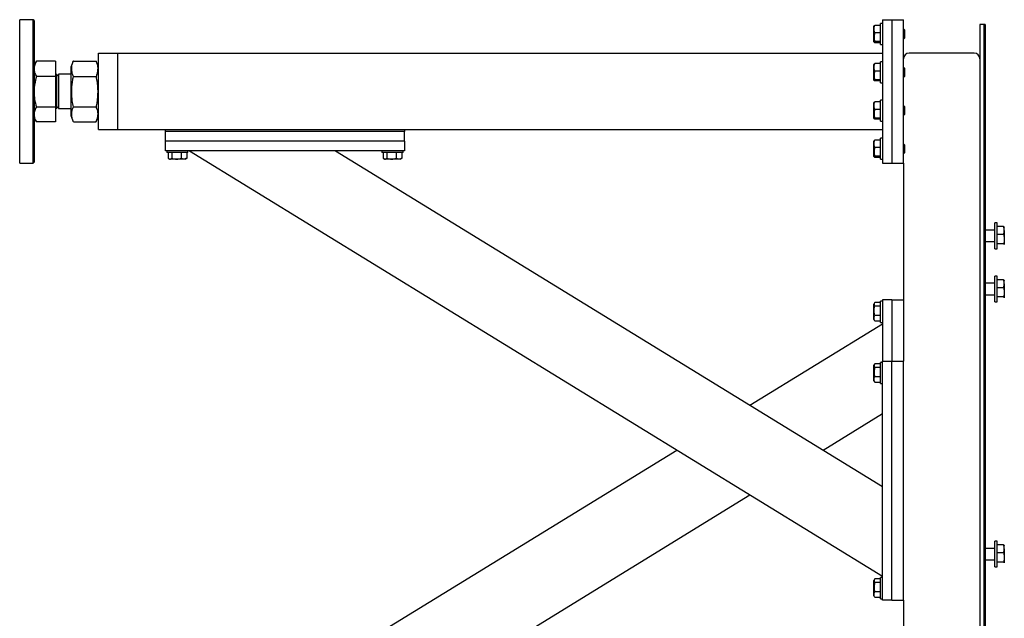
# Model space of a CAD drawing. Header units: millimetres. Extents: x 5 to 589, y 5 to 415.
# Tile 69 of 126: x 226 to 267, y 325 to 350. Entities that reach past the tile are written whole.
import ezdxf

# ---------------------------------------------------------------- set-up
doc = ezdxf.new("R2010")
doc.units = ezdxf.units.MM
doc.layers.add('TRAIT-FORT', color=4, linetype='Continuous', lineweight=25)

msp = doc.modelspace()

# ---------------------------------------------------------------- linework, layer by layer
at = {"layer": 'TRAIT-FORT', "color": 4, "linetype": 'Continuous', "lineweight": 25}
for p, q in [((226.189, 350.055), (225.629, 350.055)), ((225.629, 344.329), (225.629, 350.055)), ((226.229, 350.015), (226.189, 350.055)), ((226.189, 344.055), (226.189, 350.055)), ((226.229, 350.015), (226.229, 344.095)), ((261.38, 349.798), (261.369, 349.778)), ((261.649, 349.817), (261.409, 349.817)), ((261.729, 349.895), (261.649, 349.895)), ((261.649, 349.861), (261.649, 349.895)), ((261.649, 349.015), (261.649, 349.861)), ((261.729, 350.055), (262.129, 350.055)), ((261.729, 350.055), (261.729, 344.055)), ((262.129, 350.055), (262.129, 344.055)), ((262.129, 350.055), (262.609, 350.055)), ((262.609, 344.055), (262.609, 350.055)), ((265.969, 349.855), (265.809, 349.855)), ((265.809, 349.855), (265.809, 303.855)), ((265.969, 349.855), (265.969, 303.855)), ((266.029, 349.855), (265.969, 349.855)), ((266.029, 349.855), (266.029, 303.855)), ((261.369, 349.132), (261.369, 349.778)), ((261.649, 349.503), (261.409, 349.503)), ((262.621, 349.655), (262.609, 349.655)), ((262.649, 349.627), (262.621, 349.655)), ((262.621, 349.255), (262.621, 349.655)), ((262.649, 349.627), (262.649, 349.283)), ((261.369, 349.132), (261.38, 349.112)), ((261.649, 349.142), (261.409, 349.142)), ((261.649, 349.093), (261.409, 349.093)), ((261.649, 349.015), (261.729, 349.015)), ((262.609, 349.255), (262.621, 349.255)), ((262.621, 349.255), (262.649, 349.283)), ((228.929, 348.655), (229.729, 348.655)), ((228.929, 348.335), (228.929, 348.655)), ((229.729, 348.335), (229.729, 348.655)), ((229.729, 348.655), (261.729, 348.655)), ((265.569, 348.655), (262.849, 348.655)), ((226.323, 348.317), (226.229, 348.155)), ((226.323, 348.316), (226.327, 348.325)), ((227.121, 348.325), (226.327, 348.325)), ((227.121, 348.325), (227.121, 347.677)), ((227.871, 348.316), (227.769, 348.064)), ((227.875, 348.325), (227.871, 348.315)), ((227.875, 348.325), (228.824, 348.325)), ((228.827, 348.315), (228.824, 348.325)), ((228.929, 348.064), (228.827, 348.316)), ((228.929, 345.775), (228.929, 348.335)), ((229.729, 345.775), (229.729, 348.335)), ((261.38, 348.198), (261.369, 348.178)), ((261.369, 347.532), (261.369, 348.178)), ((261.649, 348.217), (261.409, 348.217)), ((261.729, 348.295), (261.649, 348.295)), ((261.649, 348.261), (261.649, 348.295)), ((261.649, 347.415), (261.649, 348.261)), ((227.129, 348.077), (227.121, 348.077)), ((227.129, 348.077), (227.129, 346.033)), ((227.256, 347.688), (227.169, 347.775)), ((227.169, 347.775), (227.169, 346.335)), ((227.769, 347.775), (227.256, 347.775)), ((227.256, 347.775), (227.256, 346.335)), ((227.769, 348.064), (227.769, 347.549)), ((261.649, 347.903), (261.409, 347.903)), ((262.621, 348.055), (262.609, 348.055)), ((262.649, 348.027), (262.621, 348.055)), ((262.621, 347.655), (262.621, 348.055)), ((262.649, 348.027), (262.649, 347.683)), ((227.121, 347.677), (226.327, 347.677)), ((227.121, 347.677), (227.121, 346.407)), ((227.769, 347.549), (227.769, 346.046)), ((227.875, 347.677), (228.824, 347.677)), ((261.369, 347.532), (261.38, 347.512)), ((261.649, 347.542), (261.409, 347.542)), ((261.649, 347.493), (261.409, 347.493)), ((261.649, 347.415), (261.729, 347.415)), ((262.609, 347.655), (262.621, 347.655)), ((262.621, 347.655), (262.649, 347.683)), ((261.38, 346.598), (261.369, 346.578)), ((261.369, 345.932), (261.369, 346.578)), ((261.649, 346.617), (261.409, 346.617)), ((261.729, 346.695), (261.649, 346.695)), ((261.649, 346.661), (261.649, 346.695)), ((261.649, 345.815), (261.649, 346.661)), ((226.327, 346.407), (227.121, 346.407)), ((227.121, 346.407), (227.121, 345.785)), ((227.169, 346.335), (227.256, 346.422)), ((227.256, 346.335), (227.769, 346.335)), ((227.875, 346.407), (228.824, 346.407)), ((261.649, 346.303), (261.409, 346.303)), ((262.621, 346.455), (262.609, 346.455)), ((262.649, 346.427), (262.621, 346.455)), ((262.621, 346.055), (262.621, 346.455)), ((262.621, 346.055), (262.649, 346.083)), ((262.649, 346.427), (262.649, 346.083)), ((226.229, 345.955), (226.323, 345.793)), ((227.121, 345.785), (226.327, 345.785)), ((227.121, 346.033), (227.129, 346.033)), ((227.769, 346.046), (227.871, 345.794)), ((227.875, 345.785), (228.824, 345.785)), ((228.827, 345.794), (228.929, 346.046)), ((228.929, 345.455), (228.929, 345.775)), ((229.729, 345.455), (229.729, 345.775)), ((261.369, 345.932), (261.38, 345.912)), ((261.649, 345.942), (261.409, 345.942)), ((261.649, 345.893), (261.409, 345.893)), ((261.649, 345.815), (261.729, 345.815)), ((262.609, 346.055), (262.621, 346.055)), ((228.929, 345.455), (229.729, 345.455)), ((229.729, 345.455), (231.729, 345.455)), ((231.729, 345.455), (241.729, 345.455)), ((231.729, 345.375), (231.729, 345.455)), ((241.729, 345.375), (231.729, 345.375)), ((231.729, 344.975), (231.729, 345.375)), ((241.729, 345.455), (261.729, 345.455)), ((241.729, 345.455), (241.729, 345.375)), ((241.729, 344.975), (241.729, 345.375)), ((231.729, 344.575), (231.729, 344.975)), ((241.729, 344.975), (231.729, 344.975)), ((241.729, 344.975), (241.729, 344.575)), ((261.38, 344.998), (261.369, 344.978)), ((261.369, 344.332), (261.369, 344.978)), ((261.649, 345.017), (261.409, 345.017)), ((261.729, 345.095), (261.649, 345.095)), ((261.649, 345.061), (261.649, 345.095)), ((261.649, 344.215), (261.649, 345.061)), ((262.621, 344.855), (262.609, 344.855)), ((262.649, 344.827), (262.621, 344.855)), ((262.621, 344.455), (262.621, 344.855)), ((241.729, 344.575), (231.729, 344.575)), ((231.789, 344.575), (231.789, 344.495)), ((232.399, 344.495), (231.789, 344.495)), ((231.84, 344.495), (231.84, 344.255)), ((231.992, 344.495), (231.992, 344.255)), ((232.382, 344.495), (232.382, 344.255)), ((232.669, 344.495), (232.399, 344.495)), ((232.619, 344.495), (232.619, 344.255)), ((232.669, 344.495), (232.669, 344.575)), ((232.729, 344.575), (261.729, 326.775)), ((238.846, 344.575), (261.729, 330.53)), ((240.789, 344.575), (240.789, 344.495)), ((241.399, 344.495), (240.789, 344.495)), ((240.84, 344.495), (240.84, 344.255)), ((240.992, 344.495), (240.992, 344.255)), ((241.382, 344.495), (241.382, 344.255)), ((241.669, 344.495), (241.399, 344.495)), ((241.619, 344.495), (241.619, 344.255)), ((241.669, 344.495), (241.669, 344.575)), ((261.649, 344.703), (261.409, 344.703)), ((262.609, 344.455), (262.621, 344.455)), ((262.621, 344.455), (262.649, 344.483)), ((262.649, 344.827), (262.649, 344.483)), ((225.629, 344.055), (225.629, 344.329)), ((225.629, 344.055), (226.189, 344.055)), ((226.189, 344.055), (226.229, 344.095)), ((231.859, 344.242), (231.906, 344.215)), ((232.189, 344.215), (231.906, 344.215)), ((232.552, 344.215), (232.189, 344.215)), ((232.552, 344.215), (232.599, 344.242)), ((232.619, 344.255), (232.598, 344.243)), ((240.859, 344.242), (240.906, 344.215)), ((241.189, 344.215), (240.906, 344.215)), ((241.552, 344.215), (241.189, 344.215)), ((241.552, 344.215), (241.599, 344.242)), ((241.619, 344.255), (241.598, 344.243)), ((261.369, 344.332), (261.38, 344.312)), ((261.649, 344.342), (261.409, 344.342)), ((261.649, 344.293), (261.409, 344.293)), ((261.649, 344.215), (261.729, 344.215)), ((261.729, 344.055), (262.129, 344.055)), ((262.129, 344.055), (262.609, 344.055)), ((262.609, 344.055), (262.609, 335.775)), ((266.529, 341.555), (266.429, 341.555)), ((266.429, 340.475), (266.429, 341.555)), ((266.529, 340.475), (266.529, 341.555)), ((266.429, 341.255), (266.029, 341.255)), ((266.797, 341.398), (266.529, 341.398)), ((266.829, 341.375), (266.828, 341.378)), ((266.829, 341.233), (266.829, 341.375)), ((266.829, 341.233), (266.829, 340.875)), ((266.029, 340.775), (266.429, 340.775)), ((266.797, 341.067), (266.529, 341.067)), ((266.829, 340.875), (266.829, 340.658)), ((266.429, 340.475), (266.529, 340.475)), ((266.797, 340.684), (266.529, 340.684)), ((266.829, 340.658), (266.827, 340.652)), ((266.828, 340.652), (266.829, 340.655)), ((266.529, 339.33), (266.429, 339.33)), ((266.429, 338.25), (266.429, 339.33)), ((266.529, 338.25), (266.529, 339.33)), ((266.797, 339.173), (266.529, 339.173)), ((266.829, 339.15), (266.828, 339.153)), ((266.829, 339.007), (266.829, 339.15)), ((266.429, 339.03), (266.029, 339.03)), ((266.797, 338.842), (266.529, 338.842)), ((266.829, 339.007), (266.829, 338.65)), ((261.729, 338.275), (261.649, 338.275)), ((261.649, 337.395), (261.649, 338.275)), ((261.729, 338.335), (261.729, 335.775)), ((262.129, 338.335), (261.729, 338.335)), ((262.129, 338.335), (262.129, 335.775)), ((262.129, 338.335), (262.609, 338.335)), ((266.029, 338.55), (266.429, 338.55)), ((266.797, 338.459), (266.529, 338.459)), ((266.829, 338.433), (266.827, 338.427)), ((266.828, 338.427), (266.829, 338.43)), ((266.829, 338.65), (266.829, 338.433)), ((261.396, 338.205), (261.369, 338.158)), ((261.369, 337.512), (261.369, 338.158)), ((261.649, 338.225), (261.409, 338.225)), ((261.649, 338.072), (261.409, 338.072)), ((266.429, 338.25), (266.529, 338.25)), ((261.369, 337.512), (261.396, 337.465)), ((261.409, 337.445), (261.398, 337.466)), ((261.649, 337.682), (261.409, 337.682)), ((261.649, 337.445), (261.409, 337.445)), ((256.186, 333.932), (261.729, 337.335)), ((261.649, 337.395), (261.729, 337.395)), ((261.396, 335.645), (261.369, 335.598)), ((261.369, 335.315), (261.369, 335.598)), ((261.649, 335.665), (261.409, 335.665)), ((261.649, 335.512), (261.409, 335.512)), ((261.729, 335.715), (261.649, 335.715)), ((261.649, 335.105), (261.649, 335.715)), ((261.729, 325.775), (261.729, 335.775)), ((261.729, 335.775), (262.129, 335.775)), ((262.129, 325.775), (262.129, 335.775)), ((262.129, 335.775), (262.609, 335.775)), ((262.609, 325.775), (262.609, 335.775)), ((261.369, 334.952), (261.369, 335.315)), ((261.649, 335.122), (261.409, 335.122)), ((261.649, 334.835), (261.649, 335.105)), ((261.369, 334.952), (261.396, 334.905)), ((261.409, 334.885), (261.398, 334.906)), ((261.649, 334.885), (261.409, 334.885)), ((261.649, 334.835), (261.729, 334.835)), ((259.244, 332.055), (261.729, 333.58)), ((232.729, 319.535), (253.127, 332.055)), ((238.846, 319.535), (256.186, 330.178)), ((266.529, 328.241), (266.429, 328.241)), ((266.429, 327.161), (266.429, 328.241)), ((266.529, 327.161), (266.529, 328.241)), ((266.797, 328.085), (266.529, 328.085)), ((266.829, 328.061), (266.828, 328.064)), ((266.829, 327.919), (266.829, 328.061)), ((266.429, 327.941), (266.029, 327.941)), ((266.797, 327.753), (266.529, 327.753)), ((266.829, 327.919), (266.829, 327.562)), ((266.829, 327.562), (266.829, 327.344)), ((266.029, 327.461), (266.429, 327.461)), ((266.429, 327.161), (266.529, 327.161)), ((266.797, 327.37), (266.529, 327.37)), ((266.829, 327.344), (266.827, 327.338)), ((266.828, 327.339), (266.829, 327.341)), ((261.396, 326.645), (261.369, 326.598)), ((261.369, 326.315), (261.369, 326.598)), ((261.369, 325.952), (261.369, 326.315)), ((261.649, 326.665), (261.409, 326.665)), ((261.649, 326.512), (261.409, 326.512)), ((261.729, 326.715), (261.649, 326.715)), ((261.649, 326.105), (261.649, 326.715)), ((261.369, 325.952), (261.396, 325.905)), ((261.409, 325.885), (261.398, 325.906)), ((261.649, 326.122), (261.409, 326.122)), ((261.649, 325.835), (261.649, 326.105)), ((261.649, 325.885), (261.409, 325.885)), ((261.649, 325.835), (261.729, 325.835)), ((262.129, 325.775), (261.729, 325.775)), ((262.129, 325.775), (262.609, 325.775)), ((262.609, 325.775), (262.609, 305.655))]:
    msp.add_line(p, q, dxfattribs=at)
for centre, radius, start, end in [((262.849, 348.415), 0.24, 90, 180), ((265.569, 348.415), 0.24, 0, 90), ((227.169, 347.815), 0.04, 180, 270), ((227.169, 346.295), 0.04, 90, 180)]:
    msp.add_arc(centre, radius, start, end, dxfattribs=at)
for points, knots in [([(261.409, 349.503), (261.401, 349.531), (261.383, 349.586), (261.376, 349.667), (261.386, 349.745), (261.401, 349.793), (261.409, 349.817)], [0, 0, 0, 0, 0.2646049, 0.5349477, 0.7653431, 1, 1, 1, 1]), ([(261.381, 349.798), (261.381, 349.798), (261.381, 349.803), (261.393, 349.809), (261.406, 349.815), (261.409, 349.817)], [0, 0, 0, 0, 0.082237, 0.737977, 1, 1, 1, 1]), ([(261.409, 349.503), (261.401, 349.472), (261.383, 349.409), (261.376, 349.315), (261.386, 349.225), (261.401, 349.17), (261.409, 349.142)], [0, 0, 0, 0, 0.264605, 0.534948, 0.765343, 1, 1, 1, 1]), ([(261.409, 349.093), (261.397, 349.099), (261.377, 349.11), (261.379, 349.124), (261.393, 349.134), (261.406, 349.14), (261.409, 349.142)], [0, 0, 0, 0, 0.385549, 0.637642, 0.896546, 1, 1, 1, 1]), ([(226.327, 348.325), (226.301, 348.272), (226.26, 348.193), (226.233, 348.084), (226.231, 348.029), (226.229, 348.001)], [0, 0, 0, 0, 0.495251, 0.746818, 1, 1, 1, 1]), ([(227.875, 347.677), (227.859, 347.72), (227.829, 347.802), (227.807, 347.922), (227.804, 348.029), (227.815, 348.129), (227.838, 348.225), (227.862, 348.291), (227.875, 348.325)], [0, 0, 0, 0, 0.202068, 0.3827, 0.555315, 0.692992, 0.838894, 1, 1, 1, 1]), ([(228.824, 348.325), (228.839, 348.282), (228.869, 348.2), (228.891, 348.079), (228.894, 347.972), (228.883, 347.873), (228.861, 347.777), (228.836, 347.711), (228.824, 347.677)], [0, 0, 0, 0, 0.202068, 0.3827, 0.555315, 0.692992, 0.838894, 1, 1, 1, 1]), ([(261.409, 347.903), (261.401, 347.931), (261.383, 347.986), (261.376, 348.067), (261.386, 348.145), (261.401, 348.193), (261.409, 348.217)], [0, 0, 0, 0, 0.2646049, 0.5349477, 0.7653431, 1, 1, 1, 1]), ([(261.381, 348.198), (261.381, 348.198), (261.381, 348.203), (261.393, 348.209), (261.406, 348.215), (261.409, 348.217)], [0, 0, 0, 0, 0.082237, 0.737977, 1, 1, 1, 1]), ([(226.229, 348.001), (226.234, 347.947), (226.244, 347.837), (226.299, 347.73), (226.327, 347.677)], [0, 0, 0, 0, 0.494511, 1, 1, 1, 1]), ([(261.409, 347.903), (261.401, 347.872), (261.383, 347.809), (261.376, 347.715), (261.386, 347.625), (261.401, 347.57), (261.409, 347.542)], [0, 0, 0, 0, 0.264605, 0.534948, 0.765343, 1, 1, 1, 1]), ([(226.327, 347.677), (226.301, 347.574), (226.26, 347.418), (226.233, 347.204), (226.231, 347.096), (226.229, 347.042)], [0, 0, 0, 0, 0.495251, 0.746818, 1, 1, 1, 1]), ([(227.875, 346.407), (227.859, 346.491), (227.829, 346.652), (227.807, 346.888), (227.804, 347.098), (227.815, 347.292), (227.838, 347.48), (227.862, 347.609), (227.875, 347.677)], [0, 0, 0, 0, 0.202068, 0.3827, 0.555315, 0.692992, 0.838894, 1, 1, 1, 1]), ([(228.824, 347.677), (228.839, 347.592), (228.869, 347.431), (228.891, 347.195), (228.894, 346.986), (228.883, 346.791), (228.861, 346.603), (228.836, 346.474), (228.824, 346.407)], [0, 0, 0, 0, 0.202068, 0.3827, 0.555315, 0.692992, 0.838894, 1, 1, 1, 1]), ([(261.409, 347.493), (261.397, 347.499), (261.377, 347.51), (261.379, 347.524), (261.393, 347.534), (261.406, 347.54), (261.409, 347.542)], [0, 0, 0, 0, 0.385549, 0.637642, 0.896546, 1, 1, 1, 1]), ([(226.229, 347.042), (226.234, 346.935), (226.244, 346.72), (226.299, 346.512), (226.327, 346.407)], [0, 0, 0, 0, 0.494511, 1, 1, 1, 1]), ([(261.409, 346.303), (261.401, 346.331), (261.383, 346.386), (261.376, 346.467), (261.386, 346.545), (261.401, 346.593), (261.409, 346.617)], [0, 0, 0, 0, 0.2646049, 0.5349477, 0.7653431, 1, 1, 1, 1]), ([(261.381, 346.598), (261.381, 346.598), (261.381, 346.603), (261.393, 346.609), (261.406, 346.615), (261.409, 346.617)], [0, 0, 0, 0, 0.082237, 0.737977, 1, 1, 1, 1]), ([(226.327, 346.407), (226.301, 346.356), (226.26, 346.28), (226.233, 346.175), (226.231, 346.122), (226.229, 346.096)], [0, 0, 0, 0, 0.4952513, 0.7468182, 1, 1, 1, 1]), ([(226.229, 346.096), (226.234, 346.044), (226.244, 345.938), (226.299, 345.836), (226.327, 345.785)], [0, 0, 0, 0, 0.494511, 1, 1, 1, 1]), ([(227.871, 345.795), (227.857, 345.833), (227.828, 345.908), (227.807, 346.021), (227.804, 346.123), (227.815, 346.218), (227.838, 346.311), (227.862, 346.374), (227.875, 346.407)], [0, 0, 0, 0, 0.189409, 0.372906, 0.54826, 0.688121, 0.836338, 1, 1, 1, 1]), ([(228.824, 346.407), (228.839, 346.365), (228.869, 346.287), (228.891, 346.171), (228.894, 346.068), (228.883, 345.973), (228.862, 345.884), (228.839, 345.824), (228.827, 345.795)], [0, 0, 0, 0, 0.205279, 0.388781, 0.564138, 0.704003, 0.852224, 1, 1, 1, 1]), ([(261.409, 346.303), (261.401, 346.272), (261.383, 346.209), (261.376, 346.115), (261.386, 346.025), (261.401, 345.97), (261.409, 345.942)], [0, 0, 0, 0, 0.264605, 0.534948, 0.765343, 1, 1, 1, 1]), ([(261.409, 345.893), (261.397, 345.899), (261.377, 345.91), (261.379, 345.924), (261.393, 345.934), (261.406, 345.94), (261.409, 345.942)], [0, 0, 0, 0, 0.385549, 0.637642, 0.896546, 1, 1, 1, 1]), ([(261.409, 344.703), (261.401, 344.731), (261.383, 344.786), (261.376, 344.867), (261.386, 344.945), (261.401, 344.993), (261.409, 345.017)], [0, 0, 0, 0, 0.2646049, 0.5349477, 0.7653431, 1, 1, 1, 1]), ([(261.381, 344.998), (261.381, 344.998), (261.381, 345.003), (261.393, 345.009), (261.406, 345.015), (261.409, 345.017)], [0, 0, 0, 0, 0.082237, 0.737977, 1, 1, 1, 1]), ([(261.409, 344.703), (261.401, 344.672), (261.383, 344.609), (261.376, 344.515), (261.386, 344.425), (261.401, 344.37), (261.409, 344.342)], [0, 0, 0, 0, 0.264605, 0.534948, 0.765343, 1, 1, 1, 1]), ([(231.84, 344.255), (231.853, 344.246), (231.88, 344.229), (231.919, 344.222), (231.957, 344.232), (231.981, 344.247), (231.992, 344.255)], [0, 0, 0, 0, 0.264605, 0.534948, 0.765343, 1, 1, 1, 1]), ([(231.992, 344.255), (232.042, 344.243), (232.124, 344.223), (232.243, 344.225), (232.323, 344.239), (232.369, 344.251), (232.382, 344.255)], [0, 0, 0, 0, 0.385549, 0.637642, 0.896546, 1, 1, 1, 1]), ([(232.619, 344.255), (232.598, 344.246), (232.557, 344.229), (232.495, 344.222), (232.436, 344.232), (232.4, 344.247), (232.382, 344.255)], [0, 0, 0, 0, 0.264605, 0.534948, 0.765343, 1, 1, 1, 1]), ([(240.84, 344.255), (240.853, 344.246), (240.88, 344.229), (240.919, 344.222), (240.957, 344.232), (240.981, 344.247), (240.992, 344.255)], [0, 0, 0, 0, 0.264605, 0.534948, 0.765343, 1, 1, 1, 1]), ([(240.992, 344.255), (241.042, 344.243), (241.124, 344.223), (241.243, 344.225), (241.323, 344.239), (241.369, 344.251), (241.382, 344.255)], [0, 0, 0, 0, 0.385549, 0.637642, 0.896546, 1, 1, 1, 1]), ([(241.619, 344.255), (241.598, 344.246), (241.557, 344.229), (241.495, 344.222), (241.436, 344.232), (241.4, 344.247), (241.382, 344.255)], [0, 0, 0, 0, 0.264605, 0.534948, 0.765343, 1, 1, 1, 1]), ([(261.409, 344.293), (261.397, 344.299), (261.377, 344.31), (261.379, 344.324), (261.393, 344.334), (261.406, 344.34), (261.409, 344.342)], [0, 0, 0, 0, 0.385549, 0.637642, 0.896546, 1, 1, 1, 1]), ([(266.829, 341.233), (266.829, 341.236), (266.829, 341.253), (266.827, 341.283), (266.818, 341.335), (266.805, 341.373), (266.797, 341.398)], [0, 0, 0, 0, 0.070068, 0.299868, 0.530929, 1, 1, 1, 1]), ([(266.797, 341.398), (266.801, 341.396), (266.808, 341.393), (266.817, 341.388), (266.824, 341.383), (266.828, 341.377), (266.829, 341.374), (266.829, 341.372)], [0, 0, 0, 0, 0.194733, 0.394387, 0.59459, 0.796857, 1, 1, 1, 1]), ([(266.797, 341.067), (266.802, 341.08), (266.811, 341.107), (266.821, 341.148), (266.828, 341.19), (266.829, 341.218), (266.829, 341.233)], [0, 0, 0, 0, 0.2472686, 0.4953626, 0.746874, 1, 1, 1, 1]), ([(266.797, 341.067), (266.802, 341.052), (266.811, 341.021), (266.821, 340.973), (266.828, 340.925), (266.829, 340.892), (266.829, 340.875)], [0, 0, 0, 0, 0.247269, 0.495363, 0.746874, 1, 1, 1, 1]), ([(266.829, 340.875), (266.829, 340.871), (266.829, 340.851), (266.827, 340.817), (266.818, 340.757), (266.805, 340.713), (266.797, 340.684)], [0, 0, 0, 0, 0.070068, 0.299868, 0.530929, 1, 1, 1, 1]), ([(266.797, 340.684), (266.801, 340.682), (266.808, 340.679), (266.817, 340.674), (266.824, 340.668), (266.828, 340.663), (266.829, 340.66), (266.829, 340.658)], [0, 0, 0, 0, 0.194733, 0.394387, 0.59459, 0.796857, 1, 1, 1, 1]), ([(266.829, 339.007), (266.829, 339.011), (266.829, 339.028), (266.827, 339.058), (266.818, 339.109), (266.805, 339.147), (266.797, 339.173)], [0, 0, 0, 0, 0.070068, 0.299868, 0.530929, 1, 1, 1, 1]), ([(266.797, 339.173), (266.801, 339.171), (266.808, 339.168), (266.817, 339.163), (266.824, 339.158), (266.828, 339.152), (266.829, 339.149), (266.829, 339.147)], [0, 0, 0, 0, 0.194733, 0.394387, 0.59459, 0.796857, 1, 1, 1, 1]), ([(266.797, 338.842), (266.802, 338.855), (266.811, 338.882), (266.821, 338.923), (266.828, 338.965), (266.829, 338.993), (266.829, 339.007)], [0, 0, 0, 0, 0.2472686, 0.4953626, 0.746874, 1, 1, 1, 1]), ([(266.797, 338.842), (266.802, 338.826), (266.811, 338.795), (266.821, 338.748), (266.828, 338.699), (266.829, 338.667), (266.829, 338.65)], [0, 0, 0, 0, 0.247269, 0.495363, 0.746874, 1, 1, 1, 1]), ([(266.829, 338.65), (266.829, 338.646), (266.829, 338.626), (266.827, 338.592), (266.818, 338.532), (266.805, 338.488), (266.797, 338.459)], [0, 0, 0, 0, 0.070068, 0.299868, 0.530929, 1, 1, 1, 1]), ([(266.797, 338.459), (266.801, 338.457), (266.808, 338.454), (266.817, 338.448), (266.824, 338.443), (266.828, 338.438), (266.829, 338.434), (266.829, 338.433)], [0, 0, 0, 0, 0.194733, 0.394387, 0.59459, 0.796857, 1, 1, 1, 1]), ([(261.409, 338.225), (261.401, 338.211), (261.383, 338.184), (261.376, 338.145), (261.386, 338.107), (261.401, 338.083), (261.409, 338.072)], [0, 0, 0, 0, 0.264605, 0.534948, 0.765343, 1, 1, 1, 1]), ([(261.409, 337.682), (261.397, 337.732), (261.377, 337.814), (261.379, 337.933), (261.393, 338.013), (261.406, 338.059), (261.409, 338.072)], [0, 0, 0, 0, 0.385549, 0.637642, 0.896546, 1, 1, 1, 1]), ([(261.409, 337.445), (261.401, 337.466), (261.383, 337.507), (261.376, 337.569), (261.386, 337.628), (261.401, 337.664), (261.409, 337.682)], [0, 0, 0, 0, 0.264605, 0.534948, 0.765343, 1, 1, 1, 1]), ([(261.409, 335.665), (261.401, 335.651), (261.383, 335.624), (261.376, 335.585), (261.386, 335.547), (261.401, 335.523), (261.409, 335.512)], [0, 0, 0, 0, 0.264605, 0.534948, 0.765343, 1, 1, 1, 1]), ([(261.409, 335.512), (261.397, 335.462), (261.377, 335.38), (261.379, 335.261), (261.393, 335.181), (261.406, 335.135), (261.409, 335.122)], [0, 0, 0, 0, 0.385549, 0.637642, 0.896546, 1, 1, 1, 1]), ([(261.409, 334.885), (261.401, 334.906), (261.383, 334.947), (261.376, 335.009), (261.386, 335.068), (261.401, 335.104), (261.409, 335.122)], [0, 0, 0, 0, 0.264605, 0.534948, 0.765343, 1, 1, 1, 1]), ([(266.829, 327.919), (266.829, 327.923), (266.829, 327.94), (266.827, 327.969), (266.818, 328.021), (266.805, 328.059), (266.797, 328.085)], [0, 0, 0, 0, 0.070068, 0.299868, 0.530929, 1, 1, 1, 1]), ([(266.797, 328.085), (266.801, 328.083), (266.808, 328.08), (266.817, 328.074), (266.824, 328.069), (266.828, 328.064), (266.829, 328.06), (266.829, 328.059)], [0, 0, 0, 0, 0.194733, 0.394387, 0.59459, 0.796857, 1, 1, 1, 1]), ([(266.797, 327.753), (266.802, 327.767), (266.811, 327.794), (266.821, 327.835), (266.828, 327.876), (266.829, 327.905), (266.829, 327.919)], [0, 0, 0, 0, 0.247269, 0.495363, 0.746874, 1, 1, 1, 1]), ([(266.797, 327.753), (266.802, 327.738), (266.811, 327.707), (266.821, 327.659), (266.828, 327.611), (266.829, 327.578), (266.829, 327.562)], [0, 0, 0, 0, 0.247269, 0.495363, 0.746874, 1, 1, 1, 1]), ([(266.829, 327.562), (266.829, 327.557), (266.829, 327.538), (266.827, 327.503), (266.818, 327.444), (266.805, 327.4), (266.797, 327.37)], [0, 0, 0, 0, 0.070068, 0.299868, 0.530929, 1, 1, 1, 1]), ([(266.797, 327.37), (266.801, 327.369), (266.808, 327.365), (266.817, 327.36), (266.824, 327.355), (266.828, 327.35), (266.829, 327.346), (266.829, 327.344)], [0, 0, 0, 0, 0.194733, 0.394387, 0.59459, 0.796857, 1, 1, 1, 1]), ([(261.409, 326.665), (261.401, 326.651), (261.383, 326.624), (261.376, 326.585), (261.386, 326.547), (261.401, 326.523), (261.409, 326.512)], [0, 0, 0, 0, 0.264605, 0.534948, 0.765343, 1, 1, 1, 1]), ([(261.409, 326.512), (261.397, 326.462), (261.377, 326.38), (261.379, 326.261), (261.393, 326.181), (261.406, 326.135), (261.409, 326.122)], [0, 0, 0, 0, 0.385549, 0.637642, 0.896546, 1, 1, 1, 1]), ([(261.409, 325.885), (261.401, 325.906), (261.383, 325.947), (261.376, 326.009), (261.386, 326.068), (261.401, 326.104), (261.409, 326.122)], [0, 0, 0, 0, 0.264605, 0.534948, 0.765343, 1, 1, 1, 1])]:
    msp.add_open_spline(points, degree=3, knots=knots, dxfattribs=at)

doc.saveas('drawing.dxf')
